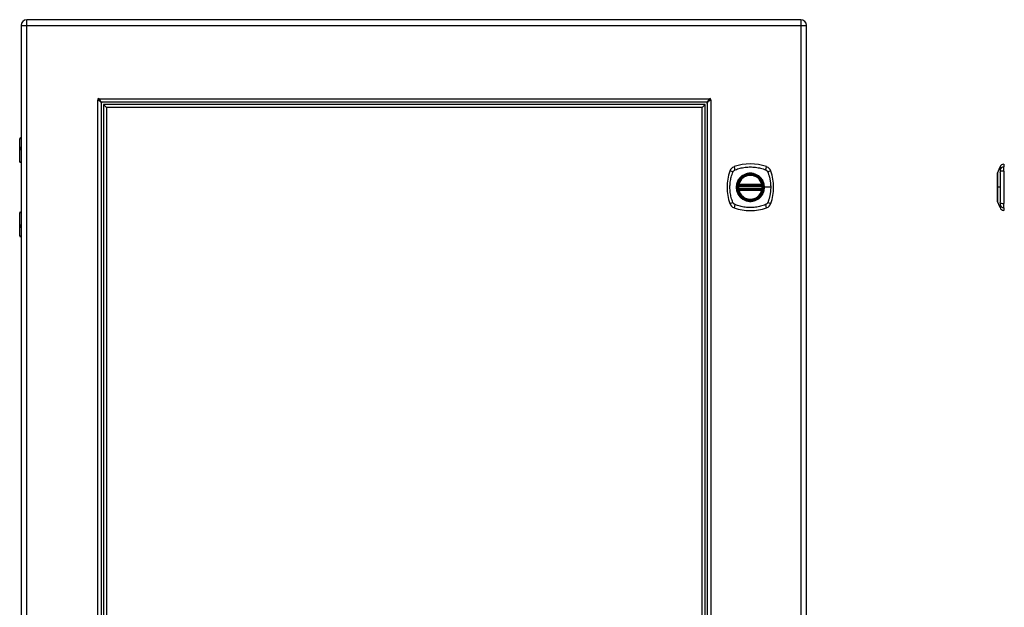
# Model space of a CAD drawing. Header units: inches. Extents: x 3 to 112, y 6 to 61.
# Tile 130 of 140: x 32 to 57, y 28 to 43. Entities that reach past the tile are written whole.
import ezdxf

# ---------------------------------------------------------------- set-up
doc = ezdxf.new("R2010")
doc.units = ezdxf.units.IN
doc.header["$MEASUREMENT"] = 0
doc.layers.add('Visible Edges(ANSI)', color=7, linetype='Continuous', lineweight=25)
doc.layers.add('Visible Tangent Edges(ANSI)', color=7, linetype='Continuous', lineweight=25)

msp = doc.modelspace()

# ---------------------------------------------------------------- linework, layer by layer
at = {"layer": 'Visible Edges(ANSI)'}
for p, q in [((32.277, 43.026), (32.277, 13.515)), ((52.049, 43.172), (32.423, 43.172)), ((52.195, 13.515), (52.195, 43.026)), ((34.308, 41.07), (34.308, 15.471)), ((49.67, 41.083), (34.321, 41.083)), ((34.367, 41.024), (34.446, 40.945)), ((34.367, 41.024), (34.367, 15.517)), ((49.624, 41.024), (34.367, 41.024)), ((49.624, 41.024), (49.545, 40.945)), ((49.624, 15.517), (49.624, 41.024)), ((49.683, 15.471), (49.683, 41.07)), ((34.446, 40.945), (34.446, 15.595)), ((49.545, 40.945), (34.446, 40.945)), ((49.545, 15.595), (49.545, 40.945)), ((32.242, 39.567), (32.242, 40.152)), ((32.262, 40.172), (32.277, 40.172)), ((32.277, 39.928), (32.274, 39.928)), ((32.274, 39.884), (32.277, 39.884)), ((32.277, 39.552), (32.258, 39.552)), ((57.195, 39.512), (57.195, 39.444)), ((57.041, 39.279), (57.103, 39.438)), ((57.195, 39.333), (57.195, 39.444)), ((57.195, 39.333), (57.195, 38.51)), ((50.474, 38.961), (51.068, 38.961)), ((50.478, 38.981), (51.063, 38.981)), ((51.068, 38.882), (50.474, 38.882)), ((51.063, 38.862), (50.478, 38.862)), ((57.103, 38.405), (57.041, 38.565)), ((57.195, 38.399), (57.195, 38.51)), ((32.242, 37.691), (32.242, 38.276)), ((32.258, 38.292), (32.277, 38.292)), ((57.195, 38.399), (57.195, 38.331)), ((32.277, 37.959), (32.274, 37.959)), ((32.274, 37.916), (32.277, 37.916)), ((32.277, 37.672), (32.262, 37.672))]:
    msp.add_line(p, q, dxfattribs=at)
at = {"layer": 'Visible Edges(ANSI)', "flags": 128}
for points in [[(34.23, 41.128), (34.23, 41.128), (34.23, 41.128), (34.23, 41.128), (34.23, 41.129), (34.229, 41.129), (34.229, 41.129), (34.229, 41.129), (34.228, 41.129), (34.228, 41.129), (34.228, 41.13), (34.227, 41.13), (34.227, 41.13), (34.226, 41.13), (34.226, 41.13), (34.226, 41.131), (34.225, 41.131), (34.225, 41.131), (34.225, 41.131), (34.225, 41.131), (34.224, 41.132), (34.224, 41.132), (34.224, 41.132), (34.224, 41.132), (34.224, 41.132)], [(34.308, 41.07), (34.308, 41.072), (34.307, 41.075), (34.306, 41.077), (34.305, 41.08), (34.304, 41.082), (34.302, 41.084), (34.3, 41.087), (34.298, 41.089), (34.295, 41.092), (34.292, 41.094), (34.289, 41.097), (34.286, 41.099), (34.282, 41.101), (34.278, 41.104), (34.274, 41.106), (34.27, 41.109), (34.265, 41.111), (34.26, 41.114), (34.256, 41.116), (34.251, 41.118), (34.246, 41.121), (34.241, 41.123), (34.236, 41.126), (34.23, 41.128)], [(34.258, 41.167), (34.259, 41.167), (34.259, 41.166), (34.259, 41.166), (34.259, 41.166), (34.259, 41.166), (34.259, 41.166), (34.259, 41.165), (34.26, 41.165), (34.26, 41.165), (34.26, 41.164), (34.26, 41.164), (34.26, 41.164), (34.261, 41.163), (34.261, 41.163), (34.261, 41.162), (34.261, 41.162), (34.261, 41.162), (34.262, 41.161), (34.262, 41.161), (34.262, 41.161), (34.262, 41.161), (34.262, 41.16), (34.262, 41.16), (34.262, 41.16)], [(34.262, 41.16), (34.265, 41.155), (34.267, 41.15), (34.27, 41.145), (34.272, 41.14), (34.274, 41.135), (34.277, 41.13), (34.279, 41.125), (34.282, 41.121), (34.284, 41.117), (34.287, 41.113), (34.289, 41.109), (34.291, 41.105), (34.294, 41.102), (34.296, 41.098), (34.299, 41.095), (34.301, 41.093), (34.304, 41.091), (34.306, 41.088), (34.308, 41.087), (34.311, 41.085), (34.313, 41.084), (34.316, 41.083), (34.318, 41.083), (34.321, 41.083)], [(49.67, 41.083), (49.672, 41.083), (49.675, 41.083), (49.677, 41.084), (49.68, 41.085), (49.682, 41.087), (49.685, 41.088), (49.687, 41.09), (49.689, 41.093), (49.692, 41.095), (49.694, 41.098), (49.697, 41.102), (49.699, 41.105), (49.702, 41.109), (49.704, 41.112), (49.706, 41.117), (49.709, 41.121), (49.711, 41.125), (49.714, 41.13), (49.716, 41.135), (49.719, 41.14), (49.721, 41.145), (49.723, 41.15), (49.726, 41.155), (49.728, 41.16)], [(49.76, 41.128), (49.755, 41.126), (49.75, 41.123), (49.745, 41.121), (49.74, 41.118), (49.735, 41.116), (49.73, 41.114), (49.726, 41.111), (49.721, 41.109), (49.717, 41.106), (49.713, 41.104), (49.709, 41.101), (49.705, 41.099), (49.702, 41.097), (49.699, 41.094), (49.696, 41.092), (49.693, 41.089), (49.691, 41.087), (49.689, 41.084), (49.687, 41.082), (49.685, 41.08), (49.684, 41.077), (49.683, 41.075), (49.683, 41.072), (49.683, 41.07)], [(49.728, 41.16), (49.728, 41.16), (49.729, 41.16), (49.729, 41.161), (49.729, 41.161), (49.729, 41.161), (49.729, 41.161), (49.729, 41.162), (49.729, 41.162), (49.73, 41.162), (49.73, 41.163), (49.73, 41.163), (49.73, 41.164), (49.73, 41.164), (49.731, 41.164), (49.731, 41.165), (49.731, 41.165), (49.731, 41.165), (49.731, 41.166), (49.731, 41.166), (49.732, 41.166), (49.732, 41.166), (49.732, 41.166), (49.732, 41.167), (49.732, 41.167)], [(49.767, 41.132), (49.767, 41.132), (49.766, 41.132), (49.766, 41.132), (49.766, 41.132), (49.766, 41.131), (49.766, 41.131), (49.765, 41.131), (49.765, 41.131), (49.765, 41.131), (49.764, 41.13), (49.764, 41.13), (49.764, 41.13), (49.763, 41.13), (49.763, 41.13), (49.763, 41.129), (49.762, 41.129), (49.762, 41.129), (49.762, 41.129), (49.761, 41.129), (49.761, 41.129), (49.761, 41.128), (49.761, 41.128), (49.76, 41.128), (49.76, 41.128)], [(57.041, 39.277), (57.041, 39.276), (57.041, 39.275), (57.041, 39.273), (57.041, 39.27), (57.041, 39.266), (57.041, 39.262), (57.041, 39.256), (57.041, 39.25), (57.04, 39.243), (57.04, 39.235), (57.04, 39.226), (57.04, 39.217), (57.04, 39.207), (57.04, 39.196), (57.04, 39.185), (57.04, 39.173), (57.04, 39.16), (57.04, 39.147), (57.04, 39.133), (57.04, 39.119), (57.04, 39.105), (57.04, 39.089), (57.04, 39.074), (57.041, 39.058), (57.041, 39.042), (57.041, 39.025), (57.041, 39.008), (57.041, 38.991), (57.041, 38.974), (57.041, 38.957), (57.041, 38.939), (57.041, 38.922), (57.041, 38.905), (57.041, 38.887), (57.041, 38.87), (57.041, 38.853), (57.041, 38.835), (57.041, 38.819), (57.041, 38.802), (57.041, 38.786), (57.04, 38.77), (57.04, 38.754), (57.04, 38.739), (57.04, 38.724), (57.04, 38.71), (57.04, 38.696), (57.04, 38.683), (57.04, 38.67), (57.04, 38.658), (57.04, 38.647), (57.04, 38.636), (57.04, 38.626), (57.04, 38.617), (57.04, 38.608), (57.04, 38.601), (57.041, 38.594), (57.041, 38.587), (57.041, 38.582), (57.041, 38.577), (57.041, 38.573), (57.041, 38.57), (57.041, 38.568), (57.041, 38.567), (57.041, 38.567)], [(50.462, 38.975), (50.462, 38.975), (50.462, 38.975), (50.462, 38.974), (50.462, 38.974), (50.462, 38.974), (50.462, 38.973), (50.462, 38.972), (50.462, 38.972), (50.462, 38.971), (50.462, 38.97), (50.461, 38.969), (50.461, 38.968), (50.461, 38.966), (50.461, 38.965), (50.461, 38.964), (50.46, 38.963), (50.46, 38.961), (50.46, 38.96), (50.46, 38.958), (50.46, 38.957), (50.46, 38.955), (50.459, 38.953), (50.459, 38.952), (50.459, 38.95)], [(51.082, 38.95), (51.082, 38.952), (51.082, 38.953), (51.082, 38.955), (51.082, 38.957), (51.082, 38.958), (51.081, 38.96), (51.081, 38.961), (51.081, 38.963), (51.081, 38.964), (51.081, 38.965), (51.081, 38.966), (51.08, 38.968), (51.08, 38.969), (51.08, 38.97), (51.08, 38.971), (51.08, 38.972), (51.08, 38.972), (51.08, 38.973), (51.079, 38.974), (51.079, 38.974), (51.079, 38.974), (51.079, 38.975), (51.079, 38.975), (51.079, 38.975)], [(50.459, 38.893), (50.459, 38.891), (50.459, 38.89), (50.46, 38.888), (50.46, 38.887), (50.46, 38.885), (50.46, 38.884), (50.46, 38.882), (50.46, 38.881), (50.461, 38.879), (50.461, 38.878), (50.461, 38.877), (50.461, 38.876), (50.461, 38.875), (50.462, 38.874), (50.462, 38.873), (50.462, 38.872), (50.462, 38.871), (50.462, 38.87), (50.462, 38.87), (50.462, 38.869), (50.462, 38.869), (50.462, 38.869), (50.462, 38.869), (50.462, 38.868)], [(51.079, 38.868), (51.079, 38.869), (51.079, 38.869), (51.079, 38.869), (51.079, 38.869), (51.079, 38.87), (51.08, 38.87), (51.08, 38.871), (51.08, 38.872), (51.08, 38.873), (51.08, 38.874), (51.08, 38.875), (51.08, 38.876), (51.081, 38.877), (51.081, 38.878), (51.081, 38.879), (51.081, 38.881), (51.081, 38.882), (51.081, 38.884), (51.082, 38.885), (51.082, 38.887), (51.082, 38.888), (51.082, 38.89), (51.082, 38.891), (51.082, 38.893)]]:
    msp.add_lwpolyline(points, dxfattribs=at)
at = {"layer": 'Visible Edges(ANSI)'}
for radius in [0.32, 0.315]:
    msp.add_circle((50.771, 38.922), radius, dxfattribs=at)
for centre, radius, start, end in [((32.423, 43.026), 0.146, 90, 180), ((52.049, 43.026), 0.146, 0, 90), ((34.245, 41.146), 0.025, 56.132, 213.868), ((34.286, 41.105), 0.031, 111.3217, 159.928), ((34.358, 41.033), 0.105, 131.9188, 138.0812), ((34.358, 41.033), 0.05, 90, 180), ((49.633, 41.033), 0.05, 0, 90), ((49.633, 41.033), 0.105, 41.9188, 48.0812), ((49.704, 41.105), 0.031, 20.072, 68.6783), ((49.746, 41.146), 0.025, 326.132, 123.868), ((32.262, 40.152), 0.0197, 90, 180), ((32.258, 39.567), 0.0157, 180, 270), ((50.771, 38.233), 1.28, 71.2278, 108.7722), ((57.213, 39.395), 0.118, 98.6009, 158.7495), ((57.188, 39.453), 0.0394, 53.1301, 78.463), ((51.46, 38.922), 1.28, 161.2278, 198.7722), ((50.416, 39.276), 0.177, 108.7722, 161.2278), ((50.771, 38.922), 0.313, 13.6344, 166.3656), ((51.126, 39.276), 0.177, 18.7722, 71.2278), ((50.082, 38.922), 1.28, 341.2278, 18.7722), ((57.046, 39.277), 0.00492, 158.7495, 179.7912), ((50.771, 38.922), 0.313, 166.3656, 170.216), ((50.474, 38.973), 0.0118, 170.216, 270), ((50.478, 38.993), 0.0118, 166.3656, 270), ((51.063, 38.993), 0.0118, 270, 13.6344), ((51.068, 38.973), 0.0118, 270, 9.784), ((50.771, 38.922), 0.313, 9.784, 13.6344), ((50.771, 38.922), 0.313, 174.7499, 185.2501), ((50.474, 38.87), 0.0118, 90, 189.784), ((50.771, 38.922), 0.313, 189.784, 193.6344), ((50.478, 38.851), 0.0118, 90, 193.6344), ((50.771, 38.922), 0.313, 193.6344, 346.3656), ((51.063, 38.851), 0.0118, 346.3656, 90), ((51.068, 38.87), 0.0118, 350.216, 90), ((50.771, 38.922), 0.313, 346.3656, 350.216), ((50.771, 38.922), 0.313, 354.7499, 5.2501), ((50.416, 38.567), 0.177, 198.7722, 251.2278), ((51.126, 38.567), 0.177, 288.7722, 341.2278), ((57.046, 38.567), 0.00492, 180.2088, 201.2505), ((32.258, 38.276), 0.0157, 90, 180), ((50.771, 39.611), 1.28, 251.2278, 288.7722), ((57.213, 38.448), 0.118, 201.2505, 261.3991), ((57.188, 38.39), 0.0394, 281.537, 306.8699), ((32.262, 37.691), 0.0197, 180, 270)]:
    msp.add_arc(centre, radius, start, end, dxfattribs=at)
at = {"layer": 'Visible Tangent Edges(ANSI)'}
for p, q in [((32.277, 43.026), (32.423, 43.026)), ((32.423, 43.026), (32.423, 43.172)), ((32.423, 43.026), (52.049, 43.026)), ((32.423, 13.515), (32.423, 43.026)), ((52.049, 43.172), (52.049, 43.026)), ((52.049, 43.026), (52.049, 13.515)), ((52.049, 43.026), (52.195, 43.026)), ((34.224, 15.408), (34.224, 41.132)), ((34.258, 41.167), (49.732, 41.167)), ((49.767, 41.132), (49.767, 15.408)), ((32.277, 40.152), (32.242, 40.152)), ((32.265, 39.937), (32.277, 39.937)), ((32.277, 39.874), (32.265, 39.874)), ((32.242, 39.567), (32.277, 39.567)), ((50.468, 38.974), (50.462, 38.975)), ((50.467, 38.995), (50.478, 38.993)), ((50.474, 38.961), (50.474, 38.971)), ((50.478, 38.981), (50.478, 38.993)), ((51.063, 38.993), (50.478, 38.993)), ((50.478, 38.971), (50.478, 38.981)), ((50.478, 38.971), (51.063, 38.971)), ((51.063, 38.993), (51.075, 38.995)), ((51.063, 38.993), (51.063, 38.981)), ((51.063, 38.981), (51.063, 38.971)), ((51.068, 38.971), (51.068, 38.961)), ((51.079, 38.975), (51.073, 38.974)), ((50.459, 38.95), (50.471, 38.949)), ((50.459, 38.893), (50.471, 38.894)), ((50.462, 38.868), (50.468, 38.869)), ((50.478, 38.851), (50.467, 38.848)), ((50.471, 38.949), (51.071, 38.949)), ((51.071, 38.894), (50.471, 38.894)), ((50.474, 38.872), (50.474, 38.882)), ((50.478, 38.862), (50.478, 38.872)), ((51.063, 38.872), (50.478, 38.872)), ((50.478, 38.851), (50.478, 38.862)), ((50.478, 38.851), (51.063, 38.851)), ((51.063, 38.872), (51.063, 38.862)), ((51.063, 38.862), (51.063, 38.851)), ((51.075, 38.848), (51.063, 38.851)), ((51.068, 38.882), (51.068, 38.872)), ((51.071, 38.949), (51.082, 38.95)), ((51.071, 38.894), (51.082, 38.893)), ((51.073, 38.869), (51.079, 38.868)), ((51.123, 38.922), (51.128, 38.922)), ((51.287, 38.922), (51.128, 38.922)), ((57.041, 38.922), (57.041, 38.922)), ((57.103, 38.922), (57.041, 38.922)), ((32.277, 38.276), (32.242, 38.276)), ((32.265, 37.969), (32.277, 37.969)), ((32.277, 37.906), (32.265, 37.906)), ((32.242, 37.691), (32.277, 37.691))]:
    msp.add_line(p, q, dxfattribs=at)
at = {"layer": 'Visible Tangent Edges(ANSI)', "flags": 128}
for points in [[(32.265, 39.937), (32.263, 39.937), (32.261, 39.936), (32.259, 39.935), (32.257, 39.934), (32.256, 39.931), (32.254, 39.929), (32.253, 39.926), (32.252, 39.922), (32.252, 39.918), (32.251, 39.914), (32.251, 39.91), (32.251, 39.906), (32.251, 39.902), (32.251, 39.897), (32.252, 39.893), (32.252, 39.89), (32.253, 39.886), (32.254, 39.883), (32.256, 39.88), (32.257, 39.878), (32.259, 39.877), (32.261, 39.875), (32.263, 39.875), (32.265, 39.874)], [(32.274, 39.884), (32.272, 39.884), (32.27, 39.885), (32.268, 39.886), (32.266, 39.887), (32.265, 39.888), (32.264, 39.89), (32.263, 39.892), (32.262, 39.895), (32.261, 39.897), (32.261, 39.9), (32.26, 39.903), (32.26, 39.906), (32.26, 39.909), (32.261, 39.912), (32.261, 39.915), (32.262, 39.917), (32.263, 39.92), (32.264, 39.922), (32.265, 39.923), (32.266, 39.925), (32.268, 39.926), (32.27, 39.927), (32.272, 39.927), (32.274, 39.928)], [(50.331, 38.533), (50.317, 38.567), (50.307, 38.598), (50.297, 38.629), (50.288, 38.661), (50.28, 38.693), (50.274, 38.725), (50.268, 38.757), (50.263, 38.79), (50.259, 38.823), (50.256, 38.855), (50.255, 38.888), (50.254, 38.921), (50.255, 38.955), (50.256, 38.987), (50.259, 39.02), (50.263, 39.053), (50.268, 39.086), (50.274, 39.118), (50.28, 39.15), (50.288, 39.182), (50.297, 39.214), (50.307, 39.246), (50.317, 39.277), (50.331, 39.31)], [(50.331, 39.31), (50.332, 39.313), (50.334, 39.316), (50.335, 39.318), (50.337, 39.321), (50.338, 39.324), (50.34, 39.326), (50.342, 39.329), (50.344, 39.331), (50.346, 39.334), (50.348, 39.336), (50.35, 39.338), (50.352, 39.34), (50.354, 39.343), (50.357, 39.345), (50.359, 39.347), (50.361, 39.349), (50.364, 39.35), (50.366, 39.352), (50.369, 39.354), (50.371, 39.356), (50.374, 39.357), (50.377, 39.359), (50.379, 39.36), (50.382, 39.362)], [(50.382, 39.362), (50.416, 39.375), (50.447, 39.386), (50.478, 39.396), (50.51, 39.404), (50.542, 39.412), (50.574, 39.419), (50.606, 39.425), (50.639, 39.43), (50.672, 39.433), (50.705, 39.436), (50.738, 39.438), (50.771, 39.438), (50.804, 39.438), (50.837, 39.436), (50.87, 39.433), (50.902, 39.43), (50.935, 39.425), (50.967, 39.419), (51, 39.412), (51.032, 39.404), (51.063, 39.396), (51.095, 39.386), (51.126, 39.375), (51.159, 39.362)], [(51.123, 38.922), (51.111, 38.83), (51.076, 38.745), (51.02, 38.672), (50.947, 38.617), (50.862, 38.581), (50.77, 38.57), (50.679, 38.582), (50.594, 38.617), (50.521, 38.673), (50.466, 38.745), (50.431, 38.831), (50.419, 38.922), (50.431, 39.013), (50.466, 39.098), (50.522, 39.171), (50.595, 39.227), (50.68, 39.262), (50.771, 39.274), (50.862, 39.262), (50.947, 39.226), (51.02, 39.171), (51.076, 39.098), (51.111, 39.013), (51.123, 38.922)], [(50.998, 39.196), (50.982, 39.209), (50.965, 39.221), (50.948, 39.231), (50.93, 39.241), (50.911, 39.25), (50.892, 39.257), (50.872, 39.264), (50.852, 39.269), (50.832, 39.273), (50.812, 39.276), (50.791, 39.278), (50.771, 39.279), (50.75, 39.278), (50.73, 39.276), (50.709, 39.273), (50.689, 39.269), (50.669, 39.264), (50.65, 39.257), (50.63, 39.25), (50.612, 39.241), (50.594, 39.231), (50.576, 39.221), (50.559, 39.209), (50.543, 39.196)], [(51.159, 39.362), (51.161, 39.361), (51.162, 39.36), (51.164, 39.36), (51.165, 39.359), (51.166, 39.358), (51.168, 39.357), (51.169, 39.357), (51.17, 39.356), (51.172, 39.355), (51.173, 39.354), (51.174, 39.353), (51.175, 39.352), (51.177, 39.351), (51.178, 39.351), (51.179, 39.35), (51.18, 39.349), (51.182, 39.348), (51.183, 39.347), (51.184, 39.346), (51.185, 39.345), (51.186, 39.344), (51.187, 39.343), (51.188, 39.341), (51.19, 39.34)], [(51.19, 39.34), (51.191, 39.339), (51.192, 39.338), (51.193, 39.337), (51.194, 39.336), (51.195, 39.335), (51.196, 39.334), (51.197, 39.332), (51.198, 39.331), (51.199, 39.33), (51.2, 39.329), (51.201, 39.328), (51.201, 39.326), (51.202, 39.325), (51.203, 39.324), (51.204, 39.322), (51.205, 39.321), (51.206, 39.32), (51.206, 39.318), (51.207, 39.317), (51.208, 39.316), (51.209, 39.314), (51.209, 39.313), (51.21, 39.312), (51.211, 39.31)], [(51.211, 39.31), (51.219, 39.292), (51.225, 39.277), (51.23, 39.261), (51.235, 39.246), (51.24, 39.23), (51.245, 39.214), (51.249, 39.198), (51.253, 39.183), (51.257, 39.167), (51.261, 39.151), (51.265, 39.134), (51.268, 39.118), (51.271, 39.102), (51.274, 39.086), (51.276, 39.07), (51.279, 39.053), (51.281, 39.037), (51.282, 39.021), (51.284, 39.004), (51.285, 38.988), (51.286, 38.971), (51.287, 38.955), (51.287, 38.938), (51.287, 38.922)], [(57.041, 39.196), (57.041, 39.203), (57.041, 39.209), (57.041, 39.215), (57.041, 39.221), (57.041, 39.226), (57.041, 39.231), (57.041, 39.236), (57.041, 39.241), (57.041, 39.245), (57.041, 39.25), (57.041, 39.254), (57.041, 39.257), (57.041, 39.261), (57.041, 39.264), (57.041, 39.267), (57.041, 39.269), (57.041, 39.271), (57.041, 39.273), (57.041, 39.275), (57.041, 39.276), (57.041, 39.277), (57.041, 39.278), (57.041, 39.278), (57.041, 39.279)], [(57.103, 39.438), (57.103, 39.438), (57.103, 39.438), (57.103, 39.437), (57.103, 39.436), (57.103, 39.435), (57.103, 39.433), (57.103, 39.432), (57.103, 39.43), (57.103, 39.427), (57.103, 39.425), (57.102, 39.422), (57.102, 39.419), (57.102, 39.416), (57.102, 39.412), (57.102, 39.408), (57.102, 39.404), (57.102, 39.4), (57.102, 39.396), (57.102, 39.391), (57.102, 39.386), (57.102, 39.381), (57.102, 39.375), (57.102, 39.37), (57.101, 39.362)], [(57.101, 39.362), (57.102, 39.361), (57.102, 39.36), (57.102, 39.36), (57.102, 39.359), (57.102, 39.358), (57.102, 39.357), (57.102, 39.357), (57.102, 39.356), (57.102, 39.355), (57.102, 39.354), (57.102, 39.353), (57.102, 39.352), (57.102, 39.351), (57.102, 39.351), (57.102, 39.35), (57.102, 39.349), (57.102, 39.348), (57.102, 39.347), (57.102, 39.346), (57.102, 39.345), (57.102, 39.344), (57.102, 39.343), (57.102, 39.341), (57.102, 39.34)], [(57.102, 39.34), (57.102, 39.339), (57.102, 39.338), (57.102, 39.337), (57.102, 39.336), (57.102, 39.335), (57.102, 39.334), (57.102, 39.332), (57.102, 39.331), (57.102, 39.33), (57.102, 39.329), (57.102, 39.328), (57.102, 39.326), (57.102, 39.325), (57.102, 39.324), (57.102, 39.322), (57.102, 39.321), (57.102, 39.32), (57.102, 39.318), (57.102, 39.317), (57.102, 39.316), (57.102, 39.314), (57.102, 39.313), (57.102, 39.312), (57.101, 39.31)], [(57.101, 39.31), (57.102, 39.292), (57.102, 39.277), (57.102, 39.261), (57.102, 39.246), (57.102, 39.23), (57.102, 39.214), (57.102, 39.198), (57.102, 39.183), (57.102, 39.167), (57.102, 39.151), (57.102, 39.134), (57.102, 39.118), (57.102, 39.102), (57.103, 39.086), (57.103, 39.07), (57.103, 39.053), (57.103, 39.037), (57.103, 39.021), (57.103, 39.004), (57.103, 38.988), (57.103, 38.971), (57.103, 38.955), (57.103, 38.938), (57.103, 38.922)], [(50.496, 39.149), (50.484, 39.133), (50.472, 39.116), (50.461, 39.099), (50.451, 39.08), (50.443, 39.062), (50.435, 39.043), (50.429, 39.023), (50.423, 39.003), (50.419, 38.983), (50.416, 38.963), (50.415, 38.942), (50.414, 38.922), (50.415, 38.901), (50.416, 38.88), (50.419, 38.86), (50.423, 38.84), (50.429, 38.82), (50.435, 38.8), (50.443, 38.781), (50.451, 38.763), (50.461, 38.744), (50.472, 38.727), (50.484, 38.71), (50.496, 38.694)], [(50.467, 38.995), (50.466, 38.995), (50.466, 38.994), (50.466, 38.993), (50.466, 38.992), (50.466, 38.991), (50.466, 38.99), (50.466, 38.989), (50.466, 38.988), (50.465, 38.987), (50.465, 38.986), (50.466, 38.985), (50.466, 38.984), (50.466, 38.983), (50.466, 38.982), (50.466, 38.981), (50.466, 38.98), (50.466, 38.98), (50.466, 38.979), (50.467, 38.978), (50.467, 38.977), (50.467, 38.976), (50.468, 38.975), (50.468, 38.975), (50.468, 38.974)], [(50.468, 38.974), (50.468, 38.974), (50.469, 38.973), (50.469, 38.973), (50.469, 38.973), (50.469, 38.973), (50.47, 38.973), (50.47, 38.973), (50.47, 38.973), (50.47, 38.972), (50.47, 38.972), (50.471, 38.972), (50.471, 38.972), (50.471, 38.972), (50.471, 38.972), (50.472, 38.972), (50.472, 38.972), (50.472, 38.972), (50.472, 38.972), (50.473, 38.971), (50.473, 38.971), (50.473, 38.971), (50.473, 38.971), (50.474, 38.971), (50.474, 38.971)], [(50.471, 38.949), (50.471, 38.95), (50.471, 38.951), (50.471, 38.952), (50.471, 38.952), (50.472, 38.953), (50.472, 38.954), (50.472, 38.954), (50.472, 38.955), (50.472, 38.956), (50.473, 38.956), (50.473, 38.957), (50.473, 38.958), (50.473, 38.958), (50.473, 38.959), (50.473, 38.959), (50.473, 38.959), (50.474, 38.96), (50.474, 38.96), (50.474, 38.96), (50.474, 38.961), (50.474, 38.961), (50.474, 38.961), (50.474, 38.961), (50.474, 38.961)], [(50.474, 38.971), (50.474, 38.971), (50.474, 38.971), (50.474, 38.971), (50.475, 38.971), (50.475, 38.971), (50.475, 38.971), (50.475, 38.971), (50.475, 38.971), (50.476, 38.971), (50.476, 38.971), (50.476, 38.971), (50.476, 38.971), (50.476, 38.971), (50.476, 38.971), (50.477, 38.971), (50.477, 38.971), (50.477, 38.971), (50.477, 38.971), (50.477, 38.971), (50.477, 38.971), (50.478, 38.971), (50.478, 38.971), (50.478, 38.971), (50.478, 38.971)], [(50.543, 39.196), (50.541, 39.194), (50.539, 39.193), (50.537, 39.191), (50.535, 39.189), (50.533, 39.187), (50.531, 39.185), (50.529, 39.183), (50.527, 39.182), (50.525, 39.18), (50.523, 39.178), (50.521, 39.176), (50.519, 39.174), (50.517, 39.172), (50.515, 39.17), (50.513, 39.168), (50.511, 39.166), (50.509, 39.164), (50.507, 39.162), (50.505, 39.16), (50.503, 39.158), (50.502, 39.156), (50.5, 39.153), (50.498, 39.151), (50.496, 39.149)], [(51.045, 39.149), (51.044, 39.151), (51.042, 39.153), (51.04, 39.156), (51.038, 39.158), (51.036, 39.16), (51.034, 39.162), (51.033, 39.164), (51.031, 39.166), (51.029, 39.168), (51.027, 39.17), (51.025, 39.172), (51.023, 39.174), (51.021, 39.176), (51.019, 39.178), (51.017, 39.18), (51.015, 39.182), (51.013, 39.183), (51.011, 39.185), (51.009, 39.187), (51.007, 39.189), (51.005, 39.191), (51.003, 39.193), (51, 39.194), (50.998, 39.196)], [(51.128, 38.922), (51.128, 38.932), (51.127, 38.942), (51.126, 38.952), (51.125, 38.963), (51.124, 38.973), (51.122, 38.983), (51.12, 38.993), (51.118, 39.003), (51.116, 39.013), (51.113, 39.023), (51.11, 39.033), (51.106, 39.043), (51.103, 39.052), (51.099, 39.062), (51.095, 39.071), (51.09, 39.08), (51.086, 39.09), (51.081, 39.099), (51.075, 39.107), (51.07, 39.116), (51.064, 39.125), (51.058, 39.133), (51.052, 39.141), (51.045, 39.149)], [(51.063, 38.971), (51.064, 38.971), (51.064, 38.971), (51.064, 38.971), (51.064, 38.971), (51.064, 38.971), (51.065, 38.971), (51.065, 38.971), (51.065, 38.971), (51.065, 38.971), (51.065, 38.971), (51.065, 38.971), (51.066, 38.971), (51.066, 38.971), (51.066, 38.971), (51.066, 38.971), (51.066, 38.971), (51.066, 38.971), (51.067, 38.971), (51.067, 38.971), (51.067, 38.971), (51.067, 38.971), (51.067, 38.971), (51.067, 38.971), (51.068, 38.971)], [(51.068, 38.971), (51.068, 38.971), (51.068, 38.971), (51.068, 38.971), (51.069, 38.971), (51.069, 38.971), (51.069, 38.972), (51.069, 38.972), (51.07, 38.972), (51.07, 38.972), (51.07, 38.972), (51.07, 38.972), (51.071, 38.972), (51.071, 38.972), (51.071, 38.972), (51.071, 38.972), (51.072, 38.973), (51.072, 38.973), (51.072, 38.973), (51.072, 38.973), (51.072, 38.973), (51.073, 38.973), (51.073, 38.973), (51.073, 38.974), (51.073, 38.974)], [(51.068, 38.961), (51.068, 38.961), (51.068, 38.961), (51.068, 38.961), (51.068, 38.961), (51.068, 38.96), (51.068, 38.96), (51.068, 38.96), (51.068, 38.959), (51.068, 38.959), (51.068, 38.959), (51.069, 38.958), (51.069, 38.958), (51.069, 38.957), (51.069, 38.956), (51.069, 38.956), (51.069, 38.955), (51.07, 38.954), (51.07, 38.954), (51.07, 38.953), (51.07, 38.952), (51.07, 38.952), (51.07, 38.951), (51.071, 38.95), (51.071, 38.949)], [(51.073, 38.974), (51.074, 38.975), (51.074, 38.975), (51.074, 38.976), (51.075, 38.977), (51.075, 38.978), (51.075, 38.979), (51.075, 38.98), (51.076, 38.98), (51.076, 38.981), (51.076, 38.982), (51.076, 38.983), (51.076, 38.984), (51.076, 38.985), (51.076, 38.986), (51.076, 38.987), (51.076, 38.988), (51.076, 38.989), (51.076, 38.99), (51.076, 38.991), (51.076, 38.992), (51.076, 38.993), (51.075, 38.994), (51.075, 38.995), (51.075, 38.995)], [(57.041, 39.149), (57.041, 39.151), (57.041, 39.153), (57.041, 39.156), (57.041, 39.158), (57.041, 39.16), (57.041, 39.162), (57.041, 39.164), (57.041, 39.166), (57.041, 39.168), (57.041, 39.17), (57.041, 39.172), (57.041, 39.174), (57.041, 39.176), (57.041, 39.178), (57.041, 39.18), (57.041, 39.182), (57.041, 39.183), (57.041, 39.185), (57.041, 39.187), (57.041, 39.189), (57.041, 39.191), (57.041, 39.193), (57.041, 39.194), (57.041, 39.196)], [(57.041, 38.922), (57.041, 38.932), (57.041, 38.942), (57.041, 38.952), (57.041, 38.963), (57.041, 38.973), (57.041, 38.983), (57.041, 38.993), (57.041, 39.003), (57.041, 39.013), (57.041, 39.023), (57.041, 39.033), (57.041, 39.043), (57.041, 39.052), (57.041, 39.062), (57.041, 39.071), (57.041, 39.08), (57.041, 39.09), (57.041, 39.099), (57.041, 39.107), (57.041, 39.116), (57.041, 39.125), (57.041, 39.133), (57.041, 39.141), (57.041, 39.149)], [(50.468, 38.869), (50.468, 38.869), (50.468, 38.868), (50.467, 38.867), (50.467, 38.866), (50.467, 38.866), (50.466, 38.865), (50.466, 38.864), (50.466, 38.863), (50.466, 38.862), (50.466, 38.861), (50.466, 38.86), (50.466, 38.859), (50.466, 38.858), (50.465, 38.857), (50.465, 38.856), (50.466, 38.855), (50.466, 38.854), (50.466, 38.854), (50.466, 38.853), (50.466, 38.852), (50.466, 38.851), (50.466, 38.85), (50.466, 38.849), (50.467, 38.848)], [(50.474, 38.872), (50.474, 38.872), (50.473, 38.872), (50.473, 38.872), (50.473, 38.872), (50.473, 38.872), (50.472, 38.872), (50.472, 38.872), (50.472, 38.872), (50.472, 38.872), (50.471, 38.871), (50.471, 38.871), (50.471, 38.871), (50.471, 38.871), (50.47, 38.871), (50.47, 38.871), (50.47, 38.871), (50.47, 38.871), (50.47, 38.87), (50.469, 38.87), (50.469, 38.87), (50.469, 38.87), (50.469, 38.87), (50.468, 38.87), (50.468, 38.869)], [(50.474, 38.882), (50.474, 38.882), (50.474, 38.882), (50.474, 38.883), (50.474, 38.883), (50.474, 38.883), (50.474, 38.883), (50.474, 38.884), (50.473, 38.884), (50.473, 38.884), (50.473, 38.885), (50.473, 38.885), (50.473, 38.886), (50.473, 38.886), (50.473, 38.887), (50.472, 38.888), (50.472, 38.888), (50.472, 38.889), (50.472, 38.89), (50.472, 38.89), (50.471, 38.891), (50.471, 38.892), (50.471, 38.893), (50.471, 38.893), (50.471, 38.894)], [(50.478, 38.872), (50.478, 38.872), (50.478, 38.872), (50.478, 38.872), (50.477, 38.872), (50.477, 38.872), (50.477, 38.872), (50.477, 38.872), (50.477, 38.872), (50.477, 38.872), (50.476, 38.872), (50.476, 38.872), (50.476, 38.872), (50.476, 38.872), (50.476, 38.872), (50.476, 38.872), (50.475, 38.872), (50.475, 38.872), (50.475, 38.872), (50.475, 38.872), (50.475, 38.872), (50.474, 38.872), (50.474, 38.872), (50.474, 38.872), (50.474, 38.872)], [(51.045, 38.694), (51.052, 38.702), (51.058, 38.71), (51.064, 38.719), (51.07, 38.727), (51.075, 38.736), (51.081, 38.745), (51.086, 38.754), (51.09, 38.763), (51.095, 38.772), (51.099, 38.782), (51.103, 38.791), (51.106, 38.801), (51.11, 38.81), (51.113, 38.82), (51.116, 38.83), (51.118, 38.84), (51.12, 38.85), (51.122, 38.86), (51.124, 38.87), (51.125, 38.881), (51.126, 38.891), (51.127, 38.901), (51.128, 38.911), (51.128, 38.922)], [(51.068, 38.872), (51.067, 38.872), (51.067, 38.872), (51.067, 38.872), (51.067, 38.872), (51.067, 38.872), (51.067, 38.872), (51.066, 38.872), (51.066, 38.872), (51.066, 38.872), (51.066, 38.872), (51.066, 38.872), (51.066, 38.872), (51.065, 38.872), (51.065, 38.872), (51.065, 38.872), (51.065, 38.872), (51.065, 38.872), (51.065, 38.872), (51.064, 38.872), (51.064, 38.872), (51.064, 38.872), (51.064, 38.872), (51.064, 38.872), (51.063, 38.872)], [(51.071, 38.894), (51.071, 38.893), (51.07, 38.893), (51.07, 38.892), (51.07, 38.891), (51.07, 38.89), (51.07, 38.89), (51.07, 38.889), (51.069, 38.888), (51.069, 38.888), (51.069, 38.887), (51.069, 38.886), (51.069, 38.886), (51.069, 38.885), (51.068, 38.885), (51.068, 38.884), (51.068, 38.884), (51.068, 38.884), (51.068, 38.883), (51.068, 38.883), (51.068, 38.883), (51.068, 38.883), (51.068, 38.882), (51.068, 38.882), (51.068, 38.882)], [(51.073, 38.869), (51.073, 38.87), (51.073, 38.87), (51.073, 38.87), (51.072, 38.87), (51.072, 38.87), (51.072, 38.87), (51.072, 38.871), (51.072, 38.871), (51.071, 38.871), (51.071, 38.871), (51.071, 38.871), (51.071, 38.871), (51.07, 38.871), (51.07, 38.871), (51.07, 38.872), (51.07, 38.872), (51.069, 38.872), (51.069, 38.872), (51.069, 38.872), (51.069, 38.872), (51.068, 38.872), (51.068, 38.872), (51.068, 38.872), (51.068, 38.872)], [(51.075, 38.848), (51.075, 38.849), (51.075, 38.85), (51.076, 38.851), (51.076, 38.852), (51.076, 38.853), (51.076, 38.854), (51.076, 38.854), (51.076, 38.855), (51.076, 38.856), (51.076, 38.857), (51.076, 38.858), (51.076, 38.859), (51.076, 38.86), (51.076, 38.861), (51.076, 38.862), (51.076, 38.863), (51.075, 38.864), (51.075, 38.865), (51.075, 38.866), (51.075, 38.866), (51.074, 38.867), (51.074, 38.868), (51.074, 38.869), (51.073, 38.869)], [(51.287, 38.922), (51.287, 38.905), (51.287, 38.889), (51.286, 38.872), (51.285, 38.856), (51.284, 38.839), (51.282, 38.823), (51.281, 38.806), (51.279, 38.79), (51.276, 38.774), (51.274, 38.757), (51.271, 38.741), (51.268, 38.725), (51.265, 38.709), (51.261, 38.693), (51.257, 38.677), (51.253, 38.661), (51.249, 38.645), (51.245, 38.629), (51.24, 38.613), (51.235, 38.598), (51.23, 38.582), (51.225, 38.567), (51.219, 38.551), (51.211, 38.533)], [(57.041, 38.694), (57.041, 38.702), (57.041, 38.71), (57.041, 38.719), (57.041, 38.727), (57.041, 38.736), (57.041, 38.745), (57.041, 38.754), (57.041, 38.763), (57.041, 38.772), (57.041, 38.782), (57.041, 38.791), (57.041, 38.801), (57.041, 38.81), (57.041, 38.82), (57.041, 38.83), (57.041, 38.84), (57.041, 38.85), (57.041, 38.86), (57.041, 38.87), (57.041, 38.881), (57.041, 38.891), (57.041, 38.901), (57.041, 38.911), (57.041, 38.922)], [(57.103, 38.922), (57.103, 38.905), (57.103, 38.889), (57.103, 38.872), (57.103, 38.856), (57.103, 38.839), (57.103, 38.823), (57.103, 38.806), (57.103, 38.79), (57.103, 38.774), (57.103, 38.757), (57.102, 38.741), (57.102, 38.725), (57.102, 38.709), (57.102, 38.693), (57.102, 38.677), (57.102, 38.661), (57.102, 38.645), (57.102, 38.629), (57.102, 38.613), (57.102, 38.598), (57.102, 38.582), (57.102, 38.567), (57.102, 38.551), (57.101, 38.533)], [(50.382, 38.482), (50.379, 38.483), (50.377, 38.485), (50.374, 38.486), (50.371, 38.488), (50.369, 38.489), (50.366, 38.491), (50.364, 38.493), (50.361, 38.495), (50.359, 38.497), (50.357, 38.499), (50.354, 38.501), (50.352, 38.503), (50.35, 38.505), (50.348, 38.507), (50.346, 38.51), (50.344, 38.512), (50.342, 38.515), (50.34, 38.517), (50.338, 38.52), (50.337, 38.522), (50.335, 38.525), (50.334, 38.528), (50.332, 38.53), (50.331, 38.533)], [(51.159, 38.482), (51.126, 38.468), (51.095, 38.457), (51.063, 38.448), (51.032, 38.439), (51, 38.431), (50.967, 38.424), (50.935, 38.419), (50.902, 38.414), (50.87, 38.41), (50.837, 38.407), (50.804, 38.406), (50.771, 38.405), (50.738, 38.406), (50.705, 38.407), (50.672, 38.41), (50.639, 38.414), (50.606, 38.419), (50.574, 38.424), (50.542, 38.431), (50.51, 38.439), (50.478, 38.448), (50.447, 38.457), (50.416, 38.468), (50.382, 38.482)], [(50.496, 38.694), (50.498, 38.692), (50.5, 38.69), (50.502, 38.688), (50.503, 38.686), (50.505, 38.684), (50.507, 38.682), (50.509, 38.679), (50.511, 38.677), (50.513, 38.675), (50.515, 38.673), (50.517, 38.671), (50.519, 38.669), (50.521, 38.668), (50.523, 38.666), (50.525, 38.664), (50.527, 38.662), (50.529, 38.66), (50.531, 38.658), (50.533, 38.656), (50.535, 38.654), (50.537, 38.652), (50.539, 38.651), (50.541, 38.649), (50.543, 38.647)], [(50.543, 38.647), (50.559, 38.634), (50.576, 38.623), (50.594, 38.612), (50.612, 38.602), (50.631, 38.594), (50.65, 38.586), (50.669, 38.58), (50.689, 38.574), (50.709, 38.57), (50.73, 38.567), (50.75, 38.565), (50.771, 38.565), (50.791, 38.565), (50.812, 38.567), (50.832, 38.57), (50.853, 38.574), (50.872, 38.58), (50.892, 38.586), (50.911, 38.594), (50.93, 38.602), (50.948, 38.612), (50.965, 38.623), (50.982, 38.634), (50.998, 38.647)], [(50.998, 38.647), (51, 38.649), (51.003, 38.651), (51.005, 38.652), (51.007, 38.654), (51.009, 38.656), (51.011, 38.658), (51.013, 38.66), (51.015, 38.662), (51.017, 38.664), (51.019, 38.666), (51.021, 38.667), (51.023, 38.669), (51.025, 38.671), (51.027, 38.673), (51.029, 38.675), (51.031, 38.677), (51.033, 38.679), (51.034, 38.681), (51.036, 38.684), (51.038, 38.686), (51.04, 38.688), (51.042, 38.69), (51.044, 38.692), (51.045, 38.694)], [(51.211, 38.533), (51.209, 38.53), (51.208, 38.528), (51.206, 38.525), (51.205, 38.522), (51.203, 38.52), (51.201, 38.517), (51.2, 38.515), (51.198, 38.512), (51.196, 38.51), (51.194, 38.507), (51.192, 38.505), (51.19, 38.503), (51.187, 38.501), (51.185, 38.499), (51.183, 38.497), (51.18, 38.495), (51.178, 38.493), (51.175, 38.491), (51.173, 38.489), (51.17, 38.488), (51.168, 38.486), (51.165, 38.485), (51.162, 38.483), (51.159, 38.482)], [(57.041, 38.647), (57.041, 38.649), (57.041, 38.651), (57.041, 38.652), (57.041, 38.654), (57.041, 38.656), (57.041, 38.658), (57.041, 38.66), (57.041, 38.662), (57.041, 38.664), (57.041, 38.666), (57.041, 38.667), (57.041, 38.669), (57.041, 38.671), (57.041, 38.673), (57.041, 38.675), (57.041, 38.677), (57.041, 38.679), (57.041, 38.681), (57.041, 38.684), (57.041, 38.686), (57.041, 38.688), (57.041, 38.69), (57.041, 38.692), (57.041, 38.694)], [(57.041, 38.565), (57.041, 38.565), (57.041, 38.565), (57.041, 38.566), (57.041, 38.567), (57.041, 38.569), (57.041, 38.57), (57.041, 38.572), (57.041, 38.574), (57.041, 38.577), (57.041, 38.58), (57.041, 38.583), (57.041, 38.586), (57.041, 38.59), (57.041, 38.594), (57.041, 38.598), (57.041, 38.602), (57.041, 38.607), (57.041, 38.612), (57.041, 38.617), (57.041, 38.623), (57.041, 38.628), (57.041, 38.634), (57.041, 38.641), (57.041, 38.647)], [(57.101, 38.533), (57.102, 38.53), (57.102, 38.528), (57.102, 38.525), (57.102, 38.522), (57.102, 38.52), (57.102, 38.517), (57.102, 38.515), (57.102, 38.512), (57.102, 38.51), (57.102, 38.507), (57.102, 38.505), (57.102, 38.503), (57.102, 38.501), (57.102, 38.499), (57.102, 38.497), (57.102, 38.495), (57.102, 38.493), (57.102, 38.491), (57.102, 38.489), (57.102, 38.488), (57.102, 38.486), (57.102, 38.485), (57.102, 38.483), (57.101, 38.482)], [(57.101, 38.482), (57.102, 38.474), (57.102, 38.468), (57.102, 38.463), (57.102, 38.457), (57.102, 38.453), (57.102, 38.448), (57.102, 38.443), (57.102, 38.439), (57.102, 38.435), (57.102, 38.431), (57.102, 38.428), (57.102, 38.424), (57.102, 38.421), (57.103, 38.419), (57.103, 38.416), (57.103, 38.414), (57.103, 38.412), (57.103, 38.41), (57.103, 38.408), (57.103, 38.407), (57.103, 38.406), (57.103, 38.406), (57.103, 38.405), (57.103, 38.405)], [(32.265, 37.969), (32.263, 37.969), (32.261, 37.968), (32.259, 37.967), (32.257, 37.965), (32.256, 37.963), (32.254, 37.96), (32.253, 37.957), (32.252, 37.954), (32.252, 37.95), (32.251, 37.946), (32.251, 37.942), (32.251, 37.937), (32.251, 37.933), (32.251, 37.929), (32.252, 37.925), (32.252, 37.921), (32.253, 37.918), (32.254, 37.915), (32.256, 37.912), (32.257, 37.91), (32.259, 37.908), (32.261, 37.907), (32.263, 37.906), (32.265, 37.906)], [(32.274, 37.916), (32.272, 37.916), (32.27, 37.916), (32.268, 37.917), (32.266, 37.918), (32.265, 37.92), (32.264, 37.922), (32.263, 37.924), (32.262, 37.926), (32.261, 37.929), (32.261, 37.932), (32.26, 37.934), (32.26, 37.937), (32.26, 37.94), (32.261, 37.943), (32.261, 37.946), (32.262, 37.949), (32.263, 37.951), (32.264, 37.953), (32.265, 37.955), (32.266, 37.956), (32.268, 37.958), (32.27, 37.958), (32.272, 37.959), (32.274, 37.959)]]:
    msp.add_lwpolyline(points, dxfattribs=at)
at = {"layer": 'Visible Tangent Edges(ANSI)'}
for radius in [0.346, 0.342, 0.325, 0.324]:
    msp.add_circle((50.771, 38.922), radius, dxfattribs=at)
for centre, radius, start, end in [((34.286, 41.105), 0.062, 113.5419, 157.0794), ((49.704, 41.105), 0.062, 22.9206, 66.4581), ((50.771, 38.922), 0.301, 13.6344, 166.3656), ((50.771, 38.922), 0.301, 174.7499, 185.2501), ((50.771, 38.922), 0.301, 193.6344, 346.3656), ((50.771, 38.922), 0.301, 354.7499, 5.2501)]:
    msp.add_arc(centre, radius, start, end, dxfattribs=at)
for centre, major_axis, ratio, start_param, end_param in [((32.274, 39.937), (0, -0.00984), 0.879139, 4.712389, 6.283185), ((32.274, 39.874), (0, 0.00984), 0.879139, 0, 1.570796), ((50.359, 39.296), (-0.112, 0.037), 0.042597, 4.975842, 6.113112), ((50.396, 39.334), (-0.037, 0.112), 0.042597, 0.170073, 1.307344), ((51.145, 39.334), (0.037, 0.112), 0.042597, 4.975842, 6.113112), ((51.183, 39.296), (0.112, 0.037), 0.042597, 0.170073, 1.307344), ((57.215, 39.334), (-0.117, -0.016), 0.948273, 4.754759, 5.892029), ((57.215, 39.296), (-0.118, 0.005), 0.314585, 4.896593, 6.033863), ((50.463, 38.975), (0.00773, 0.00893), 0.431674, 4.96723, 6.283185), ((50.474, 38.969), (0.0021, 0.0116), 0.025638, 0, 1.426581), ((51.068, 38.969), (-0.0021, 0.0116), 0.025638, 4.856604, 6.283185), ((51.079, 38.975), (-0.00773, 0.00893), 0.431674, 0, 1.315955), ((50.463, 38.869), (0.00773, -0.00893), 0.431674, 0, 1.315955), ((50.474, 38.874), (0.0021, -0.0116), 0.025638, 4.856604, 6.283185), ((51.068, 38.874), (-0.0021, -0.0116), 0.025638, 0, 1.426581), ((51.079, 38.869), (-0.00773, -0.00893), 0.431674, 4.96723, 6.283185), ((50.359, 38.547), (-0.112, -0.037), 0.042597, 0.170073, 1.307344), ((50.396, 38.509), (-0.037, -0.112), 0.042597, 4.975842, 6.113112), ((51.145, 38.509), (0.037, -0.112), 0.042597, 0.170073, 1.307344), ((51.183, 38.547), (0.112, -0.037), 0.042597, 4.975842, 6.113112), ((57.215, 38.547), (-0.118, -0.005), 0.314585, 0.249322, 1.386592), ((57.215, 38.509), (-0.117, 0.016), 0.948273, 0.391156, 1.528426), ((32.274, 37.969), (0, -0.00984), 0.879139, 4.712389, 6.283185), ((32.274, 37.906), (0, 0.00984), 0.879139, 0, 1.570796)]:
    msp.add_ellipse(centre, major_axis=major_axis, ratio=ratio, start_param=start_param, end_param=end_param, dxfattribs=at)

doc.saveas('drawing.dxf')
